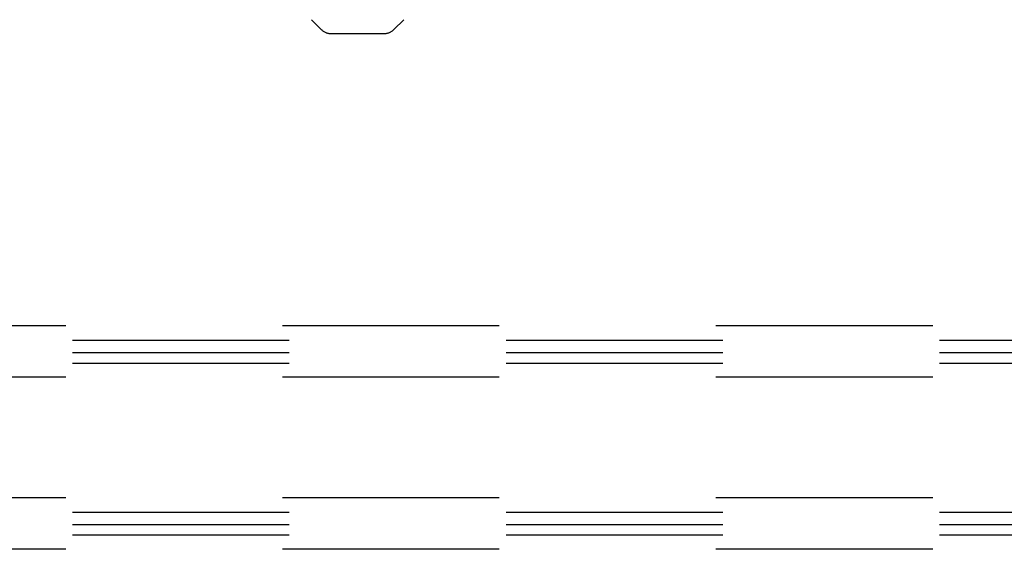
# Model space of a CAD drawing. Header units: inches. Extents: x 0 to 286, y 0 to 185.
# Tile 17 of 72: x 23.47 to 30.62, y 130.01 to 133.85. Entities that reach past the tile are written whole.
import ezdxf

# ---------------------------------------------------------------- set-up
doc = ezdxf.new("R2010")
doc.units = ezdxf.units.IN
doc.header["$LTSCALE"] = 15.75
doc.header["$MEASUREMENT"] = 0
doc.linetypes.add('HIDDEN', pattern=[0.2, 0.1, -0.1])
doc.layers.add('DEFAULT_2', color=8, linetype='HIDDEN')

msp = doc.modelspace()

# ---------------------------------------------------------------- linework, layer by layer
at = {"layer": 'DEFAULT_2', "color": 8, "linetype": 'HIDDEN'}
for p, q in [((25.6573, 133.7829), (25.5858, 133.8543)), ((26.1858, 133.7829), (26.2573, 133.8543)), ((25.728, 133.7536), (26.1151, 133.7536)), ((36.4006, 131.6301), (14.4006, 131.6301)), ((14.4006, 131.5261), (36.4006, 131.5261)), ((14.4006, 131.4362), (36.4006, 131.4362)), ((14.4006, 131.3591), (36.4006, 131.3591)), ((36.4006, 131.2551), (14.4006, 131.2551)), ((36.4006, 130.3801), (14.4006, 130.3801)), ((14.4006, 130.2761), (36.4006, 130.2761)), ((14.4006, 130.1862), (36.4006, 130.1862)), ((14.4006, 130.1091), (36.4006, 130.1091)), ((36.4006, 130.0051), (14.4006, 130.0051))]:
    msp.add_line(p, q, dxfattribs=at)
for centre, start, end in [((25.728, 133.8536), 225, 270), ((26.1151, 133.8536), 270, 315)]:
    msp.add_arc(centre, 0.1, start, end, dxfattribs=at)

doc.saveas('drawing.dxf')
